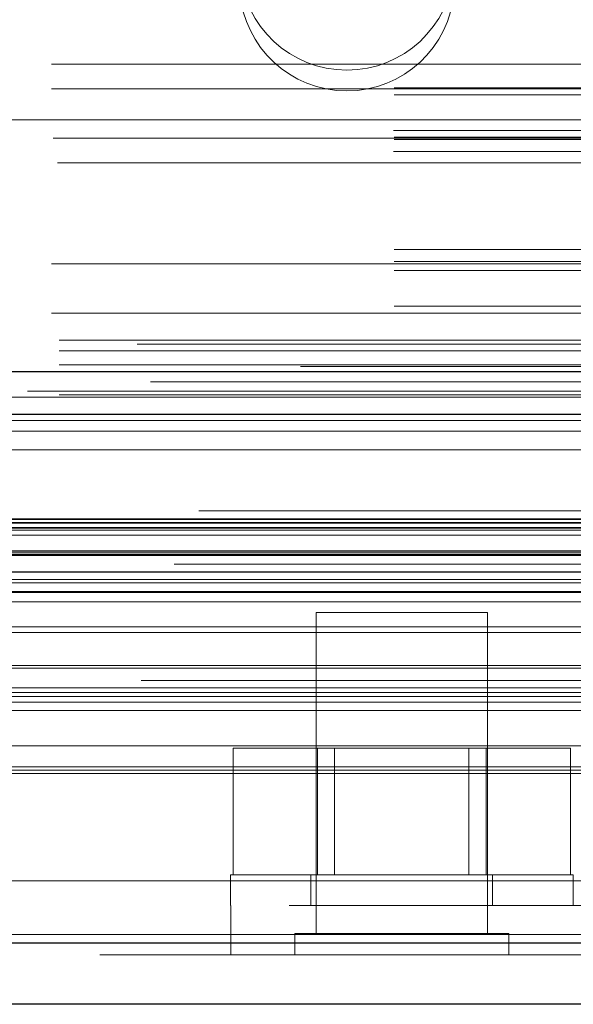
# Model space of a CAD drawing. Header units: inches. Extents: x 0.2 to 10.8, y 0.2 to 8.2.
# Tile 124 of 171: x 4.2766 to 4.3169, y 6.8448 to 6.9167. Entities that reach past the tile are written whole.
import ezdxf

# ---------------------------------------------------------------- set-up
doc = ezdxf.new("R2010")
doc.units = ezdxf.units.IN
doc.header["$MEASUREMENT"] = 0
doc.linetypes.add('HIDDEN', pattern=[0.07500000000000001, 0.05, -0.025])
doc.layers.add('SLD-0', color=179, linetype='Continuous')

msp = doc.modelspace()

# ---------------------------------------------------------------- linework, layer by layer
at = {"layer": 'SLD-0', "linetype": 'HIDDEN', "lineweight": 18}
for p, q in [((4.078871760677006, 6.913414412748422), (4.403871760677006, 6.913414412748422)), ((4.078871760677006, 6.913414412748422), (4.403871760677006, 6.913414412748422)), ((4.403871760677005, 6.911692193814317), (4.078871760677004, 6.911692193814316)), ((4.078871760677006, 6.911614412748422), (4.403871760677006, 6.911614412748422)), ((4.403871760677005, 6.911186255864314), (4.078871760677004, 6.911186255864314)), ((4.755221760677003, 6.909364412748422), (3.079421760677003, 6.909364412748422)), ((4.403871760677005, 6.908092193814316), (4.078871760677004, 6.908092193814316)), ((4.403871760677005, 6.907923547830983), (4.078871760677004, 6.907923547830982)), ((4.403807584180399, 6.908574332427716), (4.07893593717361, 6.908574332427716)), ((4.07900127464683, 6.908014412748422), (4.403742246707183, 6.908014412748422)), ((4.403807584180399, 6.90705290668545), (4.07893593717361, 6.90705290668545)), ((4.079303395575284, 6.906214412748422), (4.403440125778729, 6.906214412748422)), ((4.079303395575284, 6.906214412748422), (4.403440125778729, 6.906214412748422)), ((4.403871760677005, 6.899885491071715), (4.078871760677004, 6.899885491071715)), ((4.403871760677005, 6.899014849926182), (4.078871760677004, 6.899014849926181)), ((4.078871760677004, 6.898846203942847), (4.403871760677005, 6.898846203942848)), ((4.403871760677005, 6.898364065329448), (4.078871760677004, 6.898364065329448)), ((4.403871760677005, 6.89575214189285), (4.078871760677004, 6.89575214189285)), ((4.078871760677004, 6.895246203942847), (4.403871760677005, 6.895246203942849)), ((3.079421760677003, 6.893264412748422), (4.755221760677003, 6.893264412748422)), ((3.079421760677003, 6.893264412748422), (4.755221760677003, 6.893264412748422)), ((3.079467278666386, 6.893264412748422), (4.755176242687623, 6.893264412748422)), ((3.079467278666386, 6.893264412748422), (4.755176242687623, 6.893264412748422)), ((3.079467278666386, 6.893264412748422), (4.755176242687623, 6.893264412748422)), ((3.079467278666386, 6.893264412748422), (4.755176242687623, 6.893264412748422)), ((4.385121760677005, 6.892985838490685), (4.097621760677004, 6.892985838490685)), ((3.079421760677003, 6.892503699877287), (4.755221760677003, 6.892503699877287)), ((3.079421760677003, 6.891464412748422), (4.755221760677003, 6.891464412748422)), ((4.777113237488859, 6.889550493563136), (3.057524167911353, 6.889550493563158)), ((3.079421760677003, 6.889293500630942), (4.755221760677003, 6.88929350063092)), ((4.770197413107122, 6.889116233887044), (3.06442424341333, 6.889116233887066)), ((3.064862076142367, 6.886640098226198), (4.7697736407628, 6.886640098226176)), ((4.789625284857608, 6.88080772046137), (3.04501043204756, 6.88080772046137)), ((3.048276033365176, 6.88022788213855), (4.786359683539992, 6.880227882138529)), ((4.786233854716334, 6.880243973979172), (3.048401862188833, 6.880243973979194)), ((3.048854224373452, 6.87995697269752), (4.785781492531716, 6.879956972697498)), ((3.048854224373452, 6.87995697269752), (4.785781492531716, 6.879956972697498)), ((3.062407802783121, 6.879924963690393), (4.772227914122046, 6.879924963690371)), ((3.062407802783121, 6.879924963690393), (4.772227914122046, 6.879924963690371)), ((3.058296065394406, 6.879554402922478), (4.776339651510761, 6.879554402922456)), ((3.058296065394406, 6.879554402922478), (4.776339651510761, 6.879554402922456)), ((3.061943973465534, 6.87959663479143), (4.772691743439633, 6.879596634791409)), ((3.061943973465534, 6.87959663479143), (4.772691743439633, 6.879596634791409)), ((3.070309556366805, 6.879407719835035), (4.764359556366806, 6.879407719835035)), ((3.057796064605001, 6.879048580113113), (4.776839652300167, 6.87904858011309)), ((3.057796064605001, 6.879048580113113), (4.776839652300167, 6.87904858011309)), ((3.045412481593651, 6.877902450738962), (4.789223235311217, 6.877902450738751)), ((3.057796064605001, 6.877804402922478), (4.776839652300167, 6.877804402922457)), ((3.057796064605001, 6.877804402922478), (4.776839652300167, 6.877804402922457)), ((3.042985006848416, 6.877647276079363), (4.791650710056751, 6.877647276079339)), ((3.042985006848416, 6.877647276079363), (4.791650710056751, 6.877647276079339)), ((3.045466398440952, 6.8775966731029), (4.789169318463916, 6.877596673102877)), ((3.058046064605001, 6.877554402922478), (4.776589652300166, 6.877554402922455)), ((3.046026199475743, 6.876364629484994), (4.788609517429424, 6.876364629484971)), ((4.787818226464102, 6.876934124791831), (3.046810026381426, 6.876934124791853)), ((3.050554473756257, 6.876346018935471), (4.78408124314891, 6.876346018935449)), ((3.058046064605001, 6.875804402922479), (4.776589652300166, 6.875804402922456)), ((3.049609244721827, 6.874924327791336), (4.785018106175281, 6.874924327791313)), ((3.057796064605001, 6.875554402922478), (4.776839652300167, 6.875554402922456)), ((3.057796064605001, 6.875554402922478), (4.776839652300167, 6.875554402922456)), ((3.057796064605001, 6.874850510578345), (4.776839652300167, 6.874850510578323)), ((4.773840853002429, 6.874181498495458), (3.060796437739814, 6.874181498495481)), ((4.310672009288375, 6.873407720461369), (4.298172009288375, 6.873407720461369)), ((4.298172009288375, 6.873407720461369), (4.298172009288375, 6.849970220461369)), ((4.310672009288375, 6.849970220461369), (4.310672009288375, 6.873407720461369)), ((3.058536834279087, 6.872347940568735), (4.776115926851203, 6.872347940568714)), ((3.060373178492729, 6.871942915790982), (4.774262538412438, 6.871942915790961)), ((3.060373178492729, 6.871942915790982), (4.774262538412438, 6.871942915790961)), ((3.057796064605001, 6.869348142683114), (4.776839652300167, 6.869348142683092)), ((4.773380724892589, 6.869538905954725), (3.061260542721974, 6.869538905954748)), ((4.785404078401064, 6.868435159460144), (3.04923801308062, 6.868435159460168)), ((3.051945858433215, 6.867910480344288), (4.782689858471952, 6.867910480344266)), ((3.048764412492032, 6.867559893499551), (4.785871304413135, 6.867559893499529)), ((3.057796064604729, 6.867281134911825), (4.776839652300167, 6.867281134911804)), ((3.05834725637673, 6.867276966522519), (4.77628842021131, 6.867276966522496)), ((3.05120862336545, 6.866858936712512), (4.78345078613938, 6.866858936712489)), ((3.059815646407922, 6.866245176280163), (4.774820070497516, 6.86624517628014)), ((3.057796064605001, 6.863660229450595), (4.776839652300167, 6.863660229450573)), ((4.292124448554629, 6.85425771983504), (4.292124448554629, 6.86350771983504)), ((4.2982732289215, 6.86350771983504), (4.292124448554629, 6.86350771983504)), ((4.2982732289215, 6.85425771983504), (4.2982732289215, 6.86350771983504)), ((4.310570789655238, 6.86350771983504), (4.2982732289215, 6.86350771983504)), ((4.299524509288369, 6.86350771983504), (4.299524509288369, 6.85425771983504)), ((4.309319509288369, 6.85425771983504), (4.309319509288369, 6.86350771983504)), ((4.310570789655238, 6.85425771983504), (4.310570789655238, 6.86350771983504)), ((4.316719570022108, 6.86350771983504), (4.310570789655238, 6.86350771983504)), ((4.316719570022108, 6.85425771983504), (4.316719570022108, 6.86350771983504)), ((3.057796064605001, 6.862140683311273), (4.776839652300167, 6.862140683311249)), ((3.057796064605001, 6.862140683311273), (4.776839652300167, 6.862140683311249)), ((3.052727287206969, 6.861900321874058), (4.781908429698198, 6.861900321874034)), ((3.053165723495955, 6.861640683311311), (4.781469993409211, 6.861640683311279)), ((4.316922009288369, 6.85425771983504), (4.291922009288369, 6.85425771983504)), ((4.291922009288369, 6.85425771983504), (4.291922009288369, 6.85200771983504)), ((4.297797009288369, 6.85425771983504), (4.297797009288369, 6.85200771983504)), ((4.311047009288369, 6.85200771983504), (4.311047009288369, 6.85425771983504)), ((4.316922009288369, 6.85200771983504), (4.316922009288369, 6.85425771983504)), ((3.096209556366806, 6.853807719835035), (4.738459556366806, 6.853807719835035)), ((3.096209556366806, 6.853807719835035), (4.738459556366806, 6.853807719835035)), ((4.738459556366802, 6.853807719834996), (3.096209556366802, 6.853807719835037)), ((4.738459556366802, 6.853807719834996), (3.096209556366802, 6.853807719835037)), ((3.096209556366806, 6.852007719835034), (4.738459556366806, 6.852007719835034)), ((4.291947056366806, 6.852007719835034), (4.291947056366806, 6.848407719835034)), ((4.784174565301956, 6.849895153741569), (3.05046115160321, 6.849895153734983)), ((3.050461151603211, 6.849895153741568), (4.784174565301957, 6.849895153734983)), ((4.312234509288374, 6.849970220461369), (4.296609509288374, 6.849970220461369)), ((4.296609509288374, 6.849970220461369), (4.296609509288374, 6.848407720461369)), ((4.312234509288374, 6.848407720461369), (4.312234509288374, 6.849970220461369)), ((3.050461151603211, 6.849270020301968), (4.784174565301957, 6.849270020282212)), ((4.782407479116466, 6.848407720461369), (3.052228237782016, 6.848407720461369))]:
    msp.add_line(p, q, dxfattribs=at)
at = {"layer": 'SLD-0', "linetype": 'Continuous', "lineweight": 25}
for p, q in [((3.079421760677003, 6.890982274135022), (4.755221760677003, 6.890982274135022)), ((3.079421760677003, 6.887864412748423), (4.755221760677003, 6.887864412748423)), ((4.789625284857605, 6.880182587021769), (3.045010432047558, 6.880182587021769)), ((4.784174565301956, 6.849270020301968), (3.05046115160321, 6.849270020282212)), ((4.782407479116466, 6.844807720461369), (3.052228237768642, 6.844807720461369))]:
    msp.add_line(p, q, dxfattribs=at)
at = {"layer": 'SLD-0', "linetype": 'HIDDEN', "lineweight": 18, "flags": 128}
for points in [[(4.797044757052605, 6.891355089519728), (3.931240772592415, 6.891355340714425), (3.037606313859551, 6.89135508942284)], [(4.786086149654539, 6.890220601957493), (3.931240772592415, 6.890221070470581), (3.048577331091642, 6.890220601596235)], [(4.770212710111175, 6.889116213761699), (3.931240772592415, 6.889115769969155), (3.064439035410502, 6.889116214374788)], [(3.045641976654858, 6.88740291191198), (3.846139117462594, 6.887404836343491), (4.788989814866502, 6.887402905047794)], [(3.045643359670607, 6.8874028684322), (3.953875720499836, 6.887403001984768), (4.788988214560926, 6.887402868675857)], [(3.053167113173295, 6.88527880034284), (3.903398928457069, 6.88527858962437), (4.781471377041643, 6.885278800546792)], [(3.058427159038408, 6.885267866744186), (3.903398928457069, 6.885267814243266), (4.77620644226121, 6.885267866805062)]]:
    msp.add_lwpolyline(points, dxfattribs=at)
at = {"layer": 'SLD-0', "linetype": 'HIDDEN', "lineweight": 18}
for centre, radius, start, end in [((4.300421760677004, 6.920813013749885), 0.007832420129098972, 184.0872180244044, 355.9127819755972), ((4.300421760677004, 6.91929158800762), 0.007832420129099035, 184.0872180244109, 355.9127819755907)]:
    msp.add_arc(centre, radius, start, end, dxfattribs=at)

doc.saveas('drawing.dxf')
